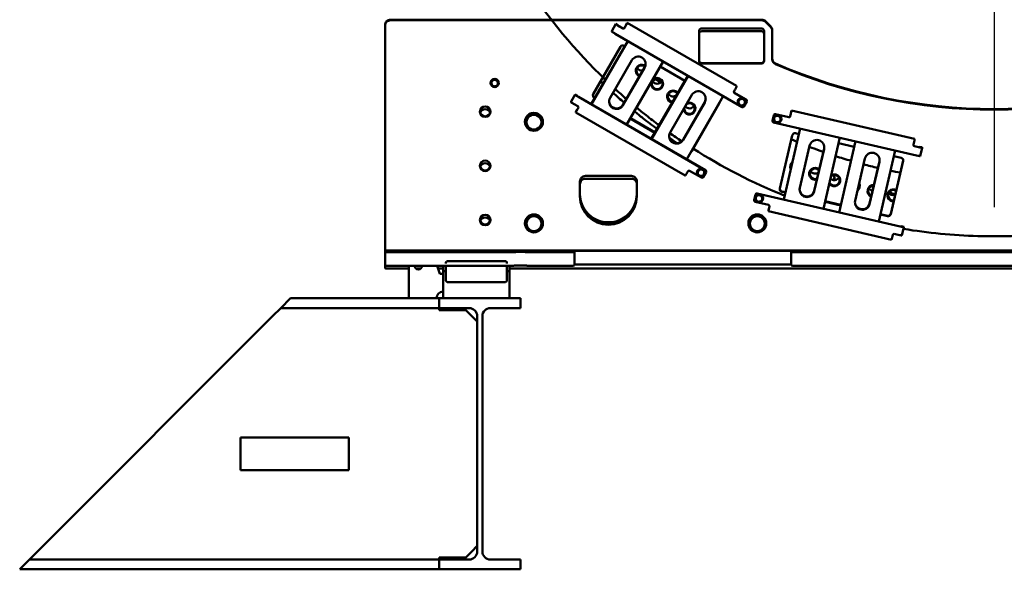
# Model space of a CAD drawing. Header units: millimetres. Extents: x 0 to 63075, y 0 to 44550.
# Tile 26 of 31: x 49954 to 53591, y 32454 to 34482. Entities that reach past the tile are written whole.
import ezdxf

# ---------------------------------------------------------------- set-up
doc = ezdxf.new("R2010")
doc.units = ezdxf.units.MM
doc.header["$LTSCALE"] = 75
doc.layers.add('Center Mark (ISO)', color=7, linetype='Continuous', lineweight=25)
doc.layers.add('Visible (ISO)', color=7, linetype='Continuous', lineweight=50)

msp = doc.modelspace()

# ---------------------------------------------------------------- linework, layer by layer
at = {"layer": 'Center Mark (ISO)', "linetype": 'Continuous'}
msp.add_line((53553.2472, 38053.6702), (53553.2472, 33789.8922), dxfattribs=at)
at = {"layer": 'Visible (ISO)'}
for p, q in [((52694.9629, 34482.084), (51323.2472, 34482.084)), ((52694.9629, 34479.859), (51323.2472, 34479.859)), ((51303.2472, 34462.1038), (51303.2472, 34459.8788)), ((51303.2472, 34459.8788), (51303.2472, 33630.701)), ((52140.6976, 34440.2906), (52156.1976, 34467.1108)), ((52164.8579, 34462.1157), (52156.1976, 34467.1108)), ((52156.1976, 34467.1108), (52156.1976, 34464.9747)), ((52164.8579, 34462.1157), (52164.8579, 34459.9797)), ((52168.322, 34457.8037), (52181.3124, 34450.3111)), ((52181.3124, 34449.8661), (52168.322, 34457.3587)), ((52188.1425, 34452.1394), (52190.6425, 34456.4652)), ((52190.6425, 34456.0202), (52188.1425, 34451.6944)), ((52192.6425, 34462.2399), (52197.6425, 34470.8916)), ((52192.6425, 34460.1039), (52192.6425, 34462.2399)), ((52197.6425, 34470.8916), (52197.6425, 34468.7556)), ((52197.6425, 34470.8916), (52602.0763, 34237.6229)), ((52473.2472, 34449.8887), (52693.2472, 34449.8887)), ((52727.3893, 34457.9658), (52709.1051, 34476.2319)), ((52709.1051, 34474.0069), (52727.3893, 34455.7407)), ((52733.2472, 34441.6126), (52733.2472, 34443.8376)), ((52140.6976, 34438.1545), (52140.6976, 34440.2906)), ((52152.822, 34430.5385), (52622.2077, 34159.8069)), ((52463.2472, 34330.0075), (52463.2472, 34439.8986)), ((52473.2472, 34439.8887), (52693.2472, 34439.8887)), ((52703.2472, 34439.8986), (52703.2472, 34330.0075)), ((52733.2472, 34441.6126), (52733.2472, 34336.5167)), ((52064.9421, 34170.2104), (52199.7492, 34403.4718)), ((52200.6172, 34402.9712), (52065.8101, 34169.7097)), ((52072.4941, 34207.3895), (52173.4941, 34382.1533)), ((52187.1543, 34385.81), (52188.9451, 34384.7771)), ((52134.5813, 34193.8011), (52214.5813, 34332.2279)), ((52182.2127, 34168.3309), (52262.2127, 34306.7577)), ((52262.2127, 34304.7551), (52182.2127, 34166.3283)), ((52195.7139, 34094.784), (52330.521, 34328.0455)), ((52319.7169, 34309.3508), (52410.6796, 34256.8855)), ((52473.2472, 34322.2425), (52693.2472, 34322.2425)), ((52693.2472, 34320.0175), (52473.2472, 34320.0175)), ((51695.2348, 34253.3222), (51705.8652, 34262.2013)), ((51705.8652, 34262.2013), (51705.8652, 34261.8396)), ((51705.8652, 34262.2013), (51718.8776, 34257.4438)), ((52286.6766, 34042.3187), (52421.4837, 34275.5802)), ((52422.3517, 34275.0796), (52287.5446, 34041.8181)), ((51693.2472, 34248.6337), (51693.2472, 34248.7338)), ((51695.2348, 34253.3222), (51695.2348, 34252.9605)), ((51718.8776, 34257.4438), (51721.2595, 34243.8072)), ((51718.8776, 34257.4438), (51718.8776, 34257.0821)), ((51721.2595, 34243.8072), (51721.2595, 34243.4455)), ((51723.2472, 34248.6337), (51723.2472, 34248.7338)), ((52602.0763, 34235.4869), (52602.0763, 34237.6229)), ((51990.1976, 34179.8751), (52005.6976, 34206.6953)), ((52014.3579, 34201.7003), (52005.6976, 34206.6953)), ((52005.6976, 34206.6953), (52005.6976, 34204.5593)), ((52014.3579, 34201.7003), (52014.3579, 34199.5643)), ((52487.2077, 33926.6567), (52017.822, 34197.3882)), ((52017.822, 34196.9432), (52487.2077, 33926.2117)), ((52076.1543, 34195.7453), (52078.8131, 34194.2118)), ((52077.9451, 34192.7099), (52076.1543, 34193.7428)), ((52356.3158, 34065.9095), (52436.3158, 34204.3363)), ((52417.4484, 33966.8924), (52552.2555, 34200.1539)), ((52592.5763, 34218.4257), (52595.0763, 34222.7515)), ((52594.4065, 34212.0474), (52637.7077, 34187.0721)), ((52637.7077, 34186.6271), (52594.4065, 34211.6023)), ((52607.0441, 34177.2949), (52613.0893, 34189.7507)), ((52613.0893, 34189.7507), (52626.9097, 34190.7485)), ((52613.0893, 34189.7507), (52613.0893, 34189.389)), ((52626.9097, 34190.7485), (52626.9097, 34190.3868)), ((52626.9097, 34190.7485), (52634.6848, 34179.2905)), ((51990.1976, 34177.7391), (51990.1976, 34179.8751)), ((52002.322, 34170.123), (52015.3124, 34162.6305)), ((52014.6425, 34151.9263), (52017.1425, 34156.2521)), ((52017.1425, 34155.8071), (52014.6425, 34151.4813)), ((52403.9472, 34040.4392), (52483.9472, 34178.866)), ((52483.9472, 34176.8635), (52403.9472, 34038.4367)), ((52537.2248, 34172.3614), (52436.2248, 33997.5976)), ((52605.8645, 34178.3617), (52605.8645, 34178.4618)), ((52607.0441, 34177.2949), (52607.0441, 34176.9332)), ((52629.0379, 34161.6352), (52639.5379, 34179.8038)), ((52634.6848, 34179.2905), (52634.6848, 34178.9288)), ((52635.8645, 34178.3617), (52635.8645, 34178.4618)), ((52640.2077, 34182.3013), (52640.2077, 34182.7463)), ((51821.4929, 34104.9723), (51837.3701, 34132.4451)), ((51837.3701, 34132.4451), (51837.3701, 34131.5887)), ((51837.3701, 34132.4451), (51869.1243, 34132.4451)), ((51869.1243, 34132.4451), (51885.0015, 34104.9723)), ((51869.1243, 34132.4451), (51869.1243, 34131.5887)), ((52007.6425, 34142.128), (52012.6425, 34150.7796)), ((52007.6425, 34139.9919), (52007.6425, 34142.128)), ((52412.0816, 33906.7082), (52007.6477, 34139.9769)), ((52012.6425, 34150.7796), (52012.6425, 34148.6436)), ((52012.6425, 34150.7796), (52013.635, 34150.2072)), ((52299.6796, 34064.8183), (52208.7169, 34117.2836)), ((52209.5849, 34118.7855), (52300.5476, 34066.3202)), ((52739.5762, 34130.2215), (52734.8523, 34109.78)), ((52739.5762, 34129.7765), (52734.8523, 34109.335)), ((52737.317, 34115.9723), (52737.317, 34116.0724)), ((52739.2844, 34120.6051), (52749.8766, 34129.5296)), ((52739.2844, 34120.6051), (52739.2844, 34120.2434)), ((52745.5728, 34133.9649), (52794.2913, 34122.7284)), ((52794.2913, 34122.2834), (52745.5728, 34133.5199)), ((52749.8766, 34129.5296), (52749.8766, 34129.1679)), ((52749.8766, 34129.5296), (52762.9092, 34124.8278)), ((52762.9092, 34124.8278), (52762.9092, 34124.4661)), ((52762.9092, 34124.8278), (52765.3496, 34111.2015)), ((52767.317, 34115.9723), (52767.317, 34116.0724)), ((52800.2879, 34126.4718), (52801.4127, 34131.3389)), ((52801.4127, 34130.8938), (52800.2879, 34126.0268)), ((52802.3125, 34137.5465), (52804.562, 34147.2806)), ((52802.3125, 34135.4105), (52802.3125, 34137.5465)), ((52804.562, 34147.2806), (52804.562, 34145.1445)), ((52804.562, 34147.2806), (53259.5928, 34042.3325)), ((51820.2472, 34105.0636), (51820.2472, 34105.2304)), ((51821.4929, 34104.9723), (51821.4929, 34104.116)), ((51885.0015, 34104.9723), (51885.0015, 34104.116)), ((51886.2472, 34105.0636), (51886.2472, 34105.2304)), ((52734.7241, 34108.2113), (52734.7241, 34108.6563)), ((53266.7079, 33981.5416), (52738.5994, 34103.3443)), ((52765.3496, 34111.2015), (52765.3496, 34110.8398)), ((52776.1028, 33818.3119), (52836.7419, 34080.7087)), ((52837.1813, 34080.6074), (52776.5422, 33818.2106)), ((52761.999, 33858.7386), (52807.4391, 34055.3664)), ((52819.4323, 34062.8532), (52831.9485, 34059.9665)), ((52922.6977, 33784.5014), (52983.3368, 34046.8982)), ((53259.5928, 34040.1965), (53259.5928, 34042.3325)), ((52835.2654, 33861.369), (52871.2576, 34017.1138)), ((52888.8557, 33851.0115), (52924.8479, 34006.7563)), ((52978.5433, 34026.1559), (53036.28, 34012.8395)), ((52980.4343, 33771.185), (53041.0735, 34033.5818)), ((53041.5128, 34033.4805), (52980.8737, 33771.0837)), ((53255.3188, 34021.0788), (53256.4435, 34025.9458)), ((53259.0659, 34015.5331), (53273.6814, 34012.1622)), ((53273.6814, 34011.7172), (53259.0659, 34015.0881)), ((53277.5789, 34013.5773), (53277.0913, 34011.4675)), ((53277.5789, 34013.5773), (53277.5789, 34011.4413)), ((53277.5789, 34013.5773), (53287.3226, 34011.33)), ((53280.3484, 33979.0123), (53287.3219, 34009.1879)), ((53287.3226, 34009.194), (53287.3226, 34011.33)), ((52924.8479, 34004.7537), (52888.8557, 33849.009)), ((53039.5969, 33814.2421), (53075.5891, 33969.9869)), ((53127.0292, 33737.3745), (53187.6683, 33999.7713)), ((53182.8749, 33979.029), (53209.1803, 33972.9619)), ((53093.1873, 33803.8846), (53129.1794, 33959.6293)), ((53129.1794, 33957.6268), (53093.1873, 33801.882)), ((53171.2344, 33766.3553), (53216.6745, 33962.9831)), ((53216.6745, 33960.9806), (53171.2344, 33764.3528)), ((52043.2472, 33905.4286), (52213.2472, 33905.4286)), ((52419.0763, 33918.2126), (52421.5763, 33922.5384)), ((52428.4065, 33924.3667), (52471.7077, 33899.3915)), ((52455.3645, 33917.9463), (52455.3645, 33918.0464)), ((52456.5441, 33916.8795), (52462.5893, 33929.3353)), ((52456.5441, 33916.8795), (52456.5441, 33916.5178)), ((52462.5893, 33929.3353), (52476.4097, 33930.3331)), ((52462.5893, 33929.3353), (52462.5893, 33928.9736)), ((52476.4097, 33930.3331), (52476.4097, 33929.9714)), ((52476.4097, 33930.3331), (52484.1848, 33918.8751)), ((52478.5379, 33901.2198), (52489.0379, 33919.3883)), ((52484.1848, 33918.8751), (52484.1848, 33918.5134)), ((52485.3645, 33917.9463), (52485.3645, 33918.0464)), ((52489.7077, 33921.8859), (52489.7077, 33922.3309)), ((52023.2472, 33830.5029), (52023.2472, 33885.4484)), ((52043.2472, 33895.4286), (52213.2472, 33895.4286)), ((52233.2472, 33885.4484), (52233.2472, 33830.5029)), ((52671.866, 33837.2266), (52667.142, 33816.7851)), ((52671.866, 33836.7816), (52667.142, 33816.3401)), ((52671.5741, 33827.6103), (52682.1663, 33836.5348)), ((52671.5741, 33827.6103), (52671.5741, 33827.2485)), ((52677.8626, 33840.97), (53205.9711, 33719.1673)), ((53205.9711, 33718.7223), (52677.8626, 33840.525)), ((52682.1663, 33836.5348), (52682.1663, 33836.1731)), ((52682.1663, 33836.5348), (52695.1989, 33831.833)), ((52695.1989, 33831.833), (52695.1989, 33831.4713)), ((52695.1989, 33831.833), (52697.6393, 33818.2067)), ((52769.4931, 33848.7598), (52782.4487, 33845.7718)), ((52782.0093, 33843.8706), (52769.4931, 33846.7573)), ((52667.0138, 33815.2165), (52667.0138, 33815.6615)), ((52669.6067, 33822.9775), (52669.6067, 33823.0776)), ((52670.8891, 33810.3495), (52719.6076, 33799.113)), ((52697.6393, 33818.2067), (52697.6393, 33817.845)), ((52699.6067, 33822.9775), (52699.6067, 33823.0776)), ((52722.2299, 33788.7004), (52723.3547, 33793.5674)), ((52723.3547, 33793.1224), (52722.2299, 33788.2554)), ((52986.3408, 33796.7437), (52928.6042, 33810.06)), ((52929.0436, 33811.9612), (52986.7802, 33798.6449)), ((51821.4929, 33730.3438), (51837.3701, 33757.8166)), ((51837.3701, 33757.8166), (51837.3701, 33756.9602)), ((51837.3701, 33757.8166), (51869.1243, 33757.8166)), ((51869.1243, 33757.8166), (51885.0015, 33730.3438)), ((51869.1243, 33757.8166), (51869.1243, 33756.9602)), ((52646.4929, 33730.3438), (52662.3701, 33757.8166)), ((52662.3701, 33757.8166), (52662.3701, 33756.9602)), ((52662.3701, 33757.8166), (52694.1243, 33757.8166)), ((52694.1243, 33757.8166), (52710.0015, 33730.3438)), ((52694.1243, 33757.8166), (52694.1243, 33756.9602)), ((52719.0806, 33777.3867), (52721.3301, 33787.1208)), ((52719.0806, 33775.2507), (52719.0806, 33777.3867)), ((53174.1144, 33670.2884), (52719.0836, 33775.2365)), ((52721.3301, 33787.1208), (52721.3301, 33784.9847)), ((52721.3301, 33787.1208), (52721.8338, 33787.0046)), ((53159.2412, 33756.866), (53132.9357, 33762.9331)), ((53133.3751, 33764.8343), (53159.2412, 33758.8686)), ((51820.2472, 33730.4351), (51820.2472, 33730.6019)), ((51821.4929, 33730.3438), (51821.4929, 33729.4875)), ((51885.0015, 33730.3438), (51885.0015, 33729.4875)), ((51886.2472, 33730.4351), (51886.2472, 33730.6019)), ((52645.2472, 33730.4351), (52645.2472, 33730.6019)), ((52646.4929, 33730.3438), (52646.4929, 33729.4875)), ((52710.0015, 33730.3438), (52710.0015, 33729.4875)), ((52711.2472, 33730.4351), (52711.2472, 33730.6019)), ((53209.8686, 33720.5824), (53209.3811, 33718.4727)), ((53209.8686, 33720.5824), (53209.8686, 33718.4464)), ((53209.8686, 33720.5824), (53219.6123, 33718.3352)), ((53212.6382, 33686.0175), (53219.6116, 33716.193)), ((53219.6123, 33716.1991), (53219.6123, 33718.3352)), ((53177.2608, 33683.3073), (53178.3855, 33688.1743)), ((53184.3821, 33691.9177), (53198.9977, 33688.5468)), ((51303.2472, 33630.701), (55803.2472, 33630.701)), ((51303.2472, 33630.701), (51303.2472, 33624.9159)), ((51303.2472, 33574.9655), (51303.2472, 33624.9159)), ((51323.2472, 33624.0259), (51762.9359, 33624.0259)), ((51843.5585, 33624.0259), (51983.2472, 33624.0259)), ((52003.2472, 33624.9159), (52003.2472, 33628.031)), ((52003.2472, 33574.9655), (52003.2472, 33624.9159)), ((52023.2472, 33628.921), (52783.2472, 33628.921)), ((52803.2472, 33628.031), (52803.2472, 33624.9159)), ((52803.2472, 33574.9655), (52803.2472, 33624.9159)), ((52823.2472, 33624.0259), (54283.2472, 33624.0259)), ((51303.2472, 33564.9655), (51303.2472, 33574.9655)), ((51323.2472, 33574.0754), (51762.9359, 33574.0754)), ((51391.2472, 33574.0754), (51391.2472, 33454.0754)), ((51506.2472, 33544.0754), (51495.3281, 33574.0754)), ((51518.2472, 33574.0754), (51518.2472, 33554.0754)), ((51528.2472, 33586.2165), (51528.2472, 33587.362)), ((51528.2472, 33582.3968), (51528.2472, 33586.2165)), ((51528.2472, 33558.537), (51528.2472, 33574.0754)), ((51748.2472, 33590.5466), (51533.2472, 33590.5466)), ((51753.2472, 33587.362), (51753.2472, 33586.2165)), ((51753.2472, 33582.3968), (51753.2472, 33586.2165)), ((51753.2472, 33558.537), (51753.2472, 33574.0754)), ((51763.2472, 33574.0754), (51762.9359, 33574.0754)), ((51763.2472, 33574.0754), (51763.2472, 33554.0754)), ((51843.5585, 33574.0754), (51983.2472, 33574.0754)), ((52023.2472, 33578.9705), (52783.2472, 33578.9705)), ((52823.2472, 33574.0754), (54283.2472, 33574.0754)), ((51323.2472, 33564.0754), (51391.2472, 33564.0754)), ((51417.178, 33564.0754), (51435.3164, 33564.0754)), ((51498.9678, 33564.0754), (51518.2472, 33564.0754)), ((51518.2472, 33544.0754), (51506.2472, 33544.0754)), ((51528.2472, 33554.0754), (51518.2472, 33554.0754)), ((51518.2472, 33454.0754), (51518.2472, 33554.0754)), ((51528.2472, 33554.0754), (51518.2472, 33554.0754)), ((51528.2472, 33551.037), (51528.2472, 33558.537)), ((51528.2472, 33519.0754), (51528.2472, 33551.037)), ((51753.2472, 33551.037), (51753.2472, 33558.537)), ((51763.2472, 33554.0754), (51753.2472, 33554.0754)), ((51763.2472, 33554.0754), (51753.2472, 33554.0754)), ((51753.2472, 33519.0754), (51753.2472, 33551.037)), ((51763.2472, 33564.0754), (55343.2472, 33564.0754)), ((51763.2472, 33454.0754), (51763.2472, 33554.0754)), ((51748.2472, 33514.0754), (51533.2472, 33514.0754)), ((50917.7472, 33418.0754), (50953.7472, 33454.0754)), ((50953.7472, 33454.0754), (51503.2472, 33454.0754)), ((51803.2472, 33454.0754), (51503.2472, 33454.0754)), ((51503.2472, 33454.0754), (51503.2472, 33418.0754)), ((51803.2472, 33418.0754), (51803.2472, 33454.0754)), ((50019.7472, 32520.0754), (50887.7472, 33388.0754)), ((50887.7472, 33388.0754), (50917.7472, 33418.0754)), ((50917.7472, 33418.0754), (51503.2472, 33418.0754)), ((51503.2472, 33418.0754), (51613.7472, 33418.0754)), ((51503.2472, 33418.0754), (51503.2472, 33410.4361)), ((51503.2472, 33410.4361), (51601.3865, 33410.4361)), ((51593.7472, 33418.0754), (51601.3865, 33410.4361)), ((51601.3865, 33410.4361), (51623.7472, 33388.0754)), ((51623.7472, 33388.0754), (51643.7472, 33368.0754)), ((51643.7472, 33388.0754), (51643.7472, 32520.0754)), ((51662.7472, 32520.0754), (51662.7472, 33388.0754)), ((51692.7472, 33418.0754), (51803.2472, 33418.0754)), ((51169.7472, 32940.0754), (50769.7472, 32940.0754)), ((50769.7472, 32940.0754), (50769.7472, 32820.0754)), ((51169.7472, 32820.0754), (51169.7472, 32940.0754)), ((50769.7472, 32820.0754), (51169.7472, 32820.0754)), ((49989.7472, 32490.0754), (50019.7472, 32520.0754)), ((51601.3865, 32497.7148), (51623.7472, 32520.0754)), ((51623.7472, 32520.0754), (51643.7472, 32540.0754)), ((49953.7472, 32454.0754), (49989.7472, 32490.0754)), ((49989.7472, 32490.0754), (51503.2472, 32490.0754)), ((51601.3865, 32497.7148), (51503.2472, 32497.7148)), ((51503.2472, 32497.7148), (51503.2472, 32490.0754)), ((51613.7472, 32490.0754), (51503.2472, 32490.0754)), ((51503.2472, 32490.0754), (51503.2472, 32454.0754)), ((51593.7472, 32490.0754), (51601.3865, 32497.7148)), ((51803.2472, 32490.0754), (51692.7472, 32490.0754)), ((51803.2472, 32454.0754), (51803.2472, 32490.0754)), ((49953.7472, 32454.0754), (51503.2472, 32454.0754)), ((51503.2472, 32454.0754), (51803.2472, 32454.0754))]:
    msp.add_line(p, q, dxfattribs=at)
for centre, radius, start, end in [((51426.2472, 33574.0754), 13.5, 180, 0), ((51533.2472, 33519.0754), 5, 180, 270), ((51748.2472, 33519.0754), 5, 270, 0), ((51518.2472, 33454.0754), 25, 90, 180), ((51613.7472, 33388.0754), 30, 0, 90), ((51692.7472, 33388.0754), 30, 90, 180), ((51613.7472, 32520.0754), 30, 270, 0), ((51692.7472, 32520.0754), 30, 180, 270)]:
    msp.add_arc(centre, radius, start, end, dxfattribs=at)
for centre, major_axis, ratio, start_param, end_param in [((51323.2472, 34462.1038), (-20, 0), 0.999009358, 4.71238898, 6.283185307), ((51323.2472, 34459.8788), (-20, 0), 0.999009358, 4.71238898, 6.283185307), ((52694.9629, 34462.1038), (-20, 0), 0.999009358, 3.926990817, 4.71238898), ((52694.9629, 34459.8788), (20, 0), 0.999009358, 0.785398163, 1.570796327), ((52168.322, 34457.9817), (-12.1213, 7.0052), 0.038538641, 0.022268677, 1.593065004), ((52168.322, 34457.9817), (-3.4632, 2.0015), 0.038538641, 0.022268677, 1.593065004), ((52183.8124, 34454.6369), (-5, 0), 0.999009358, 1.047197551, 2.617993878), ((52183.8124, 34454.1919), (5, 0), 0.999009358, 4.188790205, 5.759586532), ((52190.6425, 34456.6432), (6.9948, 12.1274), 0.022250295, 4.673831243, 6.24462757), ((52190.6425, 34456.6432), (1.9985, 3.465), 0.022250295, 4.673831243, 6.24462757), ((52473.2472, 34439.8986), (-10, 0), 0.999009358, 4.71238898, 6.283185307), ((52693.2472, 34439.8986), (10, 0), 0.999009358, 0, 1.570796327), ((52713.2472, 34443.8376), (20, 0), 0.999009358, 0, 0.785398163), ((52713.2472, 34441.6126), (20, 0), 0.999009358, 0, 0.785398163), ((52152.822, 34431.1615), (-12.1213, 7.0052), 0.038538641, 0.022268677, 1.593065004), ((52473.2472, 34429.8986), (-10, 0), 0.999009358, 4.71238898, 6.283185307), ((52693.2472, 34429.8986), (10, 0), 0.999009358, 0, 1.570796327), ((52182.1543, 34377.1583), (-10, 0), 0.999009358, 4.188790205, 5.759586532), ((52238.397, 34318.4915), (27.5, 0), 0.999009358, 5.759586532, 8.901179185), ((52196.5465, 34344.8148), (22, 0), 0.999009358, 5.673388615, 5.769173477), ((52753.2472, 34338.7417), (-20, 0), 0.999009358, 0, 1.160367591), ((52753.2472, 34336.5167), (-20, 0), 0.999009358, 0, 1.160367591), ((52251.5375, 34293.9344), (-22, 0), 0.999009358, 4.084682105, 7.459241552), ((52251.5375, 34294.0457), (-19.5, 0), 0.999009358, 4.048644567, 7.478759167), ((52251.5375, 34313.8484), (19.5, 0), 0.999009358, 3.674763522, 4.904428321), ((52238.397, 34320.4941), (27.5, 0), 0.999009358, 5.759586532, 6.246731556), ((52473.2472, 34332.2326), (-10, 0), 0.999009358, 0, 1.570796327), ((52473.2472, 34330.0075), (-10, 0), 0.999009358, 0, 1.570796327), ((52693.2472, 34332.2326), (10, 0), 0.999009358, 4.71238898, 6.283185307), ((52693.2472, 34330.0075), (10, 0), 0.999009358, 4.71238898, 6.283185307), ((53553.2472, 36175.4048), (2025, 0), 0.999009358, 4.301960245, 5.122817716), ((53553.2472, 36173.1798), (-2025, 0), 0.999009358, 1.160367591, 1.981225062), ((51708.2472, 34248.7338), (15, 0), 0.999009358, 0, 3.141592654), ((51708.2472, 34248.1553), (-12, 0), 0.999009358, 4.361552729, 5.408750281), ((53553.2472, 36816.9054), (-2847.5, 0), 0.999009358, 1.114938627, 1.123856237), ((53553.2472, 36821.133), (-2847.5, 0), 0.999009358, 1.116936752, 1.12479212), ((51708.2472, 34248.1553), (-12, 0), 0.999009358, 5.408750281, 6.455947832), ((51708.2472, 34248.1553), (-12, 0), 0.999009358, 0.172762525, 1.219960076), ((51708.2472, 34248.1553), (12, 0), 0.999009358, 4.361552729, 5.408750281), ((51708.2472, 34248.1553), (12, 0), 0.999009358, 0.172762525, 1.219960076), ((51708.2472, 34248.1553), (12, 0), 0.999009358, 5.408750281, 6.455947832), ((52308.4389, 34265.1096), (19.5, 0), 0.999009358, 3.674763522, 5.750014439), ((52595.0763, 34223.3746), (6.9948, 12.1274), 0.022250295, 4.673831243, 6.24462757), ((52017.822, 34197.5662), (-12.1213, 7.0052), 0.038538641, 0.022268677, 1.593065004), ((52017.822, 34197.5662), (-3.4632, 2.0015), 0.038538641, 0.022268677, 1.593065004), ((52081.1543, 34202.3945), (-10, 0), 0.999009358, 5.759586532, 7.330382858), ((52081.1543, 34204.397), (-10, 0), 0.999009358, 0.100394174, 1.047197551), ((52158.397, 34180.0647), (-27.5, 0), 0.999009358, 5.759586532, 8.901179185), ((52367.1672, 34198.6698), (-22, 0), 0.999009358, 3.78982952, 7.729343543), ((52367.1672, 34198.781), (-19.5, 0), 0.999009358, 3.731945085, 7.787227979), ((52367.1672, 34218.5838), (19.5, 0), 0.999009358, 3.674763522, 5.440064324), ((52460.1315, 34190.5999), (27.5, 0), 0.999009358, 5.759586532, 8.901179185), ((52460.1315, 34192.6024), (27.5, 0), 0.999009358, 5.759586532, 6.246731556), ((52596.9065, 34215.9282), (-5, 0), 0.999009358, 5.759586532, 7.330382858), ((52596.9065, 34216.3732), (-5, 0), 0.999009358, 0.044559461, 1.047197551), ((52620.8645, 34178.4618), (15, 0), 0.999009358, 0, 3.141592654), ((52620.8645, 34177.8833), (-12, 0), 0.999009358, 4.78453321, 5.831730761), ((52620.8645, 34177.8833), (-12, 0), 0.999009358, 3.737335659, 4.78453321), ((51673.2472, 34132.6933), (-19.5, 0), 0.999009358, 3.460756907, 5.964021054), ((52002.322, 34170.7461), (-12.1213, 7.0052), 0.038538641, 0.022268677, 1.593065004), ((52014.6425, 34152.1043), (-6.9948, -12.1274), 0.022250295, 6.24462757, 7.815423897), ((52014.6425, 34152.1043), (-1.9985, -3.465), 0.022250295, 6.24462757, 7.815423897), ((52012.8124, 34158.3046), (5, 0), 0.999009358, 5.759586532, 7.330382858), ((52012.8124, 34158.7496), (5, 0), 0.999009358, 5.759586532, 6.238625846), ((52158.397, 34182.0673), (-27.5, 0), 0.999009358, 0.036453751, 2.617993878), ((52427.6362, 34154.4253), (-22, 0), 0.999009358, 0.130173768, 5.105813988), ((52427.6362, 34154.5366), (19.5, 0), 0.999009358, 3.085470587, 8.433702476), ((52427.6362, 34174.3393), (19.5, 0), 0.999009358, 3.794187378, 5.750014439), ((52528.5645, 34177.3564), (10, 0), 0.999009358, 5.759586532, 6.185410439), ((52620.8645, 34177.8833), (-12, 0), 0.999009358, 5.831730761, 6.878928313), ((52620.8645, 34177.8833), (12, 0), 0.999009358, 3.737335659, 4.78453321), ((52620.8645, 34177.8833), (12, 0), 0.999009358, 4.78453321, 5.831730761), ((52624.7077, 34164.1328), (-5, 0), 0.999009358, 1.047197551, 2.617993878), ((52620.8645, 34177.8833), (12, 0), 0.999009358, 5.831730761, 6.878928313), ((52635.2077, 34182.7463), (5, 0), 0.999009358, 0, 1.047197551), ((52635.2077, 34182.3013), (5, 0), 0.999009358, 5.759586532, 7.330382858), ((51673.2472, 34144.9183), (-19.5, 0), 0.999009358, 0.057139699, 3.084452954), ((51853.2472, 34105.2304), (33, 0), 0.999009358, 0, 3.141592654), ((51853.2472, 34105.0079), (-31.75, 0), 0.999009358, 3.140703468, 6.284074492), ((51853.2472, 34104.0067), (-27.5, 0), 0.999009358, 5.759586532, 6.806784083), ((51853.2472, 34104.0067), (-27.5, 0), 0.999009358, 4.71238898, 5.759586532), ((51853.2472, 34104.0067), (-27.5, 0), 0.999009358, 3.665191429, 4.71238898), ((51853.2472, 34104.0067), (27.5, 0), 0.999009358, 5.759586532, 6.806784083), ((52752.317, 34116.0724), (15, 0), 0.999009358, 0, 3.141592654), ((52744.4481, 34129.0978), (-5, 0), 0.999009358, 4.485496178, 6.056292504), ((52744.4481, 34128.6528), (-5, 0), 0.999009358, 4.485496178, 6.056292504), ((52752.317, 34115.4939), (-12, 0), 0.999009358, 5.413033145, 6.460230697), ((52752.317, 34115.4939), (-12, 0), 0.999009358, 4.365835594, 5.413033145), ((52752.317, 34115.4939), (12, 0), 0.999009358, 0.177045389, 1.224242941), ((52752.317, 34115.4939), (12, 0), 0.999009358, 5.413033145, 6.460230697), ((52795.4161, 34127.5955), (5, 0), 0.999009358, 4.485496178, 6.056292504), ((52795.4161, 34127.1505), (5, 0), 0.999009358, 4.485496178, 6.056292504), ((52801.4127, 34131.5169), (3.1464, 13.6419), 0.010010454, 4.669013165, 6.239809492), ((52801.4127, 34131.5169), (0.899, 3.8977), 0.010010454, 4.669013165, 6.239809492), ((51853.2472, 34105.0079), (-31.75, 0), 0.999009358, 0.029105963, 1.017443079), ((51853.2472, 34104.0067), (27.5, 0), 0.999009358, 3.665191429, 4.71238898), ((51853.2472, 34104.0067), (27.5, 0), 0.999009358, 4.71238898, 5.759586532), ((51853.2472, 34105.0079), (31.75, 0), 0.999009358, 5.265742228, 6.254079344), ((52739.7241, 34108.2113), (-5, 0), 0.999009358, 6.056292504, 7.627088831), ((52739.7241, 34108.6563), (-5, 0), 0.999009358, 6.056292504, 6.283185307), ((52752.317, 34115.4939), (-12, 0), 0.999009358, 0.177045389, 1.224242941), ((52752.317, 34115.4939), (12, 0), 0.999009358, 4.365835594, 5.413033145), ((51853.2472, 34105.0079), (-31.75, 0), 0.999009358, 1.10826706, 2.033325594), ((52380.1315, 34052.1731), (-27.5, 0), 0.999009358, 5.759586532, 8.901179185), ((52380.1315, 34054.1756), (-27.5, 0), 0.999009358, 0.036453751, 2.617993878), ((52817.1828, 34053.1191), (-10, 0), 0.999009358, 4.485496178, 6.056292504), ((52898.0527, 34010.9338), (-27.5, 0), 0.999009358, 2.914699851, 6.056292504), ((52898.0527, 34012.9363), (27.5, 0), 0.999009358, 6.056292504, 6.246731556), ((53260.1906, 34019.9551), (-5, 0), 0.999009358, 6.056292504, 7.627088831), ((53260.1906, 34020.4001), (-5, 0), 0.999009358, 0.044559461, 1.343903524), ((53256.4435, 34026.5688), (3.1464, 13.6419), 0.010010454, 4.669013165, 6.239809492), ((53273.6814, 34012.3402), (3.8973, -0.9007), 0.043360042, 4.722409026, 6.293205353), ((53273.6814, 34012.3402), (13.6405, -3.1523), 0.043360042, 4.722409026, 6.293205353), ((52427.5645, 34002.5926), (10, 0), 0.999009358, 5.333762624, 5.759586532), ((53102.3843, 33963.8068), (-27.5, 0), 0.999009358, 2.914699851, 6.056292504), ((53206.9308, 33963.2278), (10, 0), 0.999009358, 6.056292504, 7.627088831), ((53266.7079, 33982.1646), (13.6405, -3.1523), 0.043360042, 4.722409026, 6.283185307), ((51673.2472, 33945.1165), (-19.5, 0), 0.999009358, 0.057139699, 3.084452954), ((51673.2472, 33932.8914), (-19.5, 0), 0.999009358, 3.460756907, 5.964021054), ((52470.3645, 33918.0464), (15, 0), 0.999009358, 0, 3.141592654), ((52821.8741, 33940.258), (-22, 0), 0.999009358, 5.37864465, 6.733940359), ((52821.8741, 33940.3692), (-19.5, 0), 0.999009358, 5.55641872, 6.556166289), ((52821.8741, 33960.172), (19.5, 0), 0.999009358, 3.674763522, 3.779262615), ((52891.9172, 33913.6024), (-22, 0), 0.999009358, 3.95606704, 8.156517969), ((52891.9172, 33913.7137), (-19.5, 0), 0.999009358, 3.877682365, 8.234902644), ((53102.3843, 33965.8094), (27.5, 0), 0.999009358, 6.056292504, 6.246731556), ((53206.9308, 33965.2304), (10, 0), 0.999009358, 6.056292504, 6.182791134), ((52043.2472, 33885.4484), (-20, 0), 0.999009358, 4.71238898, 6.283185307), ((52213.2472, 33885.4484), (20, 0), 0.999009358, 0, 1.570796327), ((52419.0763, 33918.8356), (-6.9948, -12.1274), 0.022250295, 0.000000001, 1.53223859), ((52425.9065, 33920.0409), (-5, 0), 0.999009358, 4.188790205, 5.759586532), ((52470.3645, 33917.4679), (-12, 0), 0.999009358, 5.831730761, 6.878928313), ((52470.3645, 33917.4679), (-12, 0), 0.999009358, 4.78453321, 5.831730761), ((52470.3645, 33917.4679), (12, 0), 0.999009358, 3.737335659, 4.78453321), ((52470.3645, 33917.4679), (-12, 0), 0.999009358, 3.737335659, 4.78453321), ((52470.3645, 33917.4679), (12, 0), 0.999009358, 4.78453321, 5.831730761), ((52474.2077, 33903.7173), (-5, 0), 0.999009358, 1.047197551, 2.617993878), ((52470.3645, 33917.4679), (12, 0), 0.999009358, 5.831730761, 6.878928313), ((52484.7077, 33922.3309), (5, 0), 0.999009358, 0, 1.047197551), ((52484.7077, 33921.8859), (5, 0), 0.999009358, 5.759586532, 7.330382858), ((52891.9172, 33933.5164), (19.5, 0), 0.999009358, 3.674763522, 5.412365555), ((52962.9308, 33889.6466), (22, 0), 0.999009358, 3.702046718, 8.410538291), ((52962.9308, 33889.7579), (19.5, 0), 0.999009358, 3.566619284, 8.545965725), ((52962.9308, 33909.5607), (19.5, 0), 0.999009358, 3.883546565, 5.750014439), ((52940.782, 33903.0462), (22.5, 0), 0.999009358, 5.685888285, 6.189007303), ((52940.782, 33898.8186), (22.5, 0), 0.999009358, 5.886307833, 6.759245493), ((52043.2472, 33875.4484), (-20, 0), 0.999009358, 4.71238898, 6.283185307), ((52213.2472, 33875.4484), (20, 0), 0.999009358, 0, 1.570796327), ((52862.0606, 33855.189), (27.5, 0), 0.999009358, 2.914699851, 6.056292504), ((53034.8109, 33868.4258), (22, 0), 0.999009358, 5.358949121, 6.753635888), ((53034.8109, 33868.537), (19.5, 0), 0.999009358, 5.532865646, 6.579719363), ((53107.4518, 33849.9709), (-22, 0), 0.999009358, 4.646255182, 7.466329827), ((53107.4518, 33850.0822), (-19.5, 0), 0.999009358, 4.665775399, 7.446809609), ((52128.2472, 33839.403), (-105, 0), 0.999009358, 0, 3.141592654), ((52128.2472, 33837.178), (105, 0), 0.999009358, 3.141592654, 6.283185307), ((52128.2472, 33837.178), (-105, 0), 0.999009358, 0, 3.141592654), ((52128.2472, 33834.9529), (105, 0), 0.999009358, 3.141592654, 6.283185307), ((52128.2472, 33834.9529), (-105, 0), 0.999009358, 0, 3.141592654), ((52128.2472, 33832.7279), (-105, 0), 0.999009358, 0, 3.141592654), ((52128.2472, 33832.7279), (105, 0), 0.999009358, 3.141592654, 6.283185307), ((52128.2472, 33830.5029), (105, 0), 0.999009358, 3.141592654, 6.283185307), ((52684.6067, 33823.0776), (15, 0), 0.999009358, 0, 3.141592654), ((52676.7378, 33836.103), (-5, 0), 0.999009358, 4.485496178, 6.056292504), ((52676.7378, 33835.658), (-5, 0), 0.999009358, 4.485496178, 6.056292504), ((52684.6067, 33822.4991), (-12, 0), 0.999009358, 5.413033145, 6.460230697), ((52684.6067, 33822.4991), (-12, 0), 0.999009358, 4.365835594, 5.413033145), ((52684.6067, 33822.4991), (12, 0), 0.999009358, 0.177045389, 1.224242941), ((52684.6067, 33822.4991), (12, 0), 0.999009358, 5.413033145, 6.460230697), ((52771.7427, 33856.4914), (-10, 0), 0.999009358, 6.056292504, 7.627088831), ((52771.7427, 33858.4939), (-10, 0), 0.999009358, 0.100394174, 1.343903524), ((52862.0606, 33857.1915), (-27.5, 0), 0.999009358, 0.036453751, 2.914699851), ((53107.4518, 33869.885), (19.5, 0), 0.999009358, 3.674763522, 4.534882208), ((53180.747, 33834.3092), (-22, 0), 0.999009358, 4.207725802, 7.904859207), ((53180.747, 33834.4205), (-19.5, 0), 0.999009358, 4.169617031, 7.942967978), ((53180.747, 33854.2232), (19.5, 0), 0.999009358, 3.674763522, 5.055128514), ((53184.0865, 33858.2585), (-22.5, 0), 0.999009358, 0.570689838, 1.715578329), ((53184.0865, 33862.4861), (22.5, 0), 0.999009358, 3.838185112, 4.903005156), ((52672.0138, 33815.2165), (-5, 0), 0.999009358, 6.056292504, 7.627088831), ((52672.0138, 33815.6615), (-5, 0), 0.999009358, 6.056292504, 6.283185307), ((52684.6067, 33822.4991), (-12, 0), 0.999009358, 0.177045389, 1.224242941), ((52684.6067, 33822.4991), (12, 0), 0.999009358, 4.365835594, 5.413033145), ((52722.2299, 33788.8784), (-3.1464, -13.6419), 0.010010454, 6.239809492, 7.810605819), ((52718.4828, 33794.246), (5, 0), 0.999009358, 6.056292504, 7.627088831), ((52722.2299, 33788.8784), (-0.899, -3.8977), 0.010010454, 6.239809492, 7.810605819), ((52718.4828, 33794.691), (5, 0), 0.999009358, 6.056292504, 6.238625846), ((53066.3921, 33808.0621), (27.5, 0), 0.999009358, 2.914699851, 6.056292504), ((53066.3921, 33810.0646), (-27.5, 0), 0.999009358, 0.036453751, 2.914699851), ((51673.2472, 33733.0896), (-19.5, 0), 0.999009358, 3.460756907, 5.964021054), ((51853.2472, 33730.6019), (33, 0), 0.999009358, 0, 3.141592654), ((51853.2472, 33730.3794), (-31.75, 0), 0.999009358, 3.140703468, 6.284074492), ((51853.2472, 33729.3782), (-27.5, 0), 0.999009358, 4.71238898, 5.759586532), ((51853.2472, 33729.3782), (-27.5, 0), 0.999009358, 3.665191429, 4.71238898), ((52678.2472, 33730.6019), (33, 0), 0.999009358, 0, 3.141592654), ((52678.2472, 33730.3794), (-31.75, 0), 0.999009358, 3.140703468, 6.284074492), ((52678.2472, 33729.3782), (-27.5, 0), 0.999009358, 4.71238898, 5.759586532), ((52678.2472, 33729.3782), (-27.5, 0), 0.999009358, 3.665191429, 4.71238898), ((53161.4907, 33768.6026), (10, 0), 0.999009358, 4.485496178, 6.056292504), ((53161.4907, 33766.6001), (10, 0), 0.999009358, 4.485496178, 6.056292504), ((51673.2472, 33745.3146), (-19.5, 0), 0.999009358, 0.057139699, 3.084452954), ((51853.2472, 33730.3794), (-31.75, 0), 0.999009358, 0.029105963, 1.017443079), ((51853.2472, 33729.3782), (-27.5, 0), 0.999009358, 5.759586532, 6.806784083), ((51853.2472, 33729.3782), (27.5, 0), 0.999009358, 3.665191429, 4.71238898), ((51853.2472, 33729.3782), (27.5, 0), 0.999009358, 4.71238898, 5.759586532), ((51853.2472, 33730.3794), (31.75, 0), 0.999009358, 5.265742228, 6.254079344), ((51853.2472, 33729.3782), (27.5, 0), 0.999009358, 5.759586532, 6.806784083), ((52678.2472, 33730.3794), (-31.75, 0), 0.999009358, 0.029105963, 1.017443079), ((52678.2472, 33729.3782), (-27.5, 0), 0.999009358, 5.759586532, 6.806784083), ((52678.2472, 33729.3782), (27.5, 0), 0.999009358, 3.665191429, 4.71238898), ((52678.2472, 33729.3782), (27.5, 0), 0.999009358, 4.71238898, 5.759586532), ((52678.2472, 33730.3794), (31.75, 0), 0.999009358, 5.265742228, 6.254079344), ((52678.2472, 33729.3782), (27.5, 0), 0.999009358, 5.759586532, 6.806784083), ((53205.9711, 33719.3453), (3.8973, -0.9007), 0.043360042, 4.722409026, 6.293205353), ((53205.9711, 33719.3453), (13.6405, -3.1523), 0.043360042, 4.722409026, 6.293205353), ((51853.2472, 33730.3794), (-31.75, 0), 0.999009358, 1.10826706, 2.033325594), ((52678.2472, 33730.3794), (-31.75, 0), 0.999009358, 1.10826706, 2.033325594), ((53177.2608, 33683.9303), (-3.1464, -13.6419), 0.010010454, 0.000000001, 1.527420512), ((53183.2574, 33687.0507), (-5, 0), 0.999009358, 4.485496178, 6.056292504), ((53198.9977, 33689.1698), (13.6405, -3.1523), 0.043360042, 4.722409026, 6.283185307), ((51323.2472, 33624.9159), (-20, 0), 0.044500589, 0, 1.570796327), ((51762.9359, 33624.9159), (-20, 0), 0.044500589, 1.570796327, 2.681038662), ((51803.2472, 33624.0259), (25, 0), 0.044500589, 0.460553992, 2.681038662), ((51843.5585, 33624.9159), (-20, 0), 0.044500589, 0.460553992, 1.570796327), ((51983.2472, 33624.9159), (20, 0), 0.044500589, 4.71238898, 6.283185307), ((52023.2472, 33628.031), (-20, 0), 0.044500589, 4.712388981, 6.283185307), ((52783.2472, 33628.031), (20, 0), 0.044500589, 0, 1.570796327), ((52823.2472, 33624.9159), (-20, 0), 0.044500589, 0, 1.570796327), ((51323.2472, 33574.9655), (-20, 0), 0.044500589, 0, 1.570796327), ((51533.2472, 33586.2165), (-5, 0), 0.866025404, 4.71238898, 6.283185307), ((51748.2472, 33586.2165), (5, 0), 0.866025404, 0, 1.570796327), ((51762.9359, 33574.9655), (20, 0), 0.044500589, 4.71238898, 5.822631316), ((51803.2472, 33574.0754), (-25, 0), 0.044500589, 3.602146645, 5.822631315), ((51843.5585, 33574.9655), (20, 0), 0.044500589, 3.602146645, 4.71238898), ((51983.2472, 33574.9655), (20, 0), 0.044500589, 4.71238898, 6.283185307), ((52023.2472, 33578.0805), (-20, 0), 0.044500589, 4.712388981, 6.283185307), ((52783.2472, 33578.0805), (20, 0), 0.044500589, 0, 1.570796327), ((52823.2472, 33574.9655), (-20, 0), 0.044500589, 0, 1.570796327), ((51323.2472, 33564.9655), (-20, 0), 0.044500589, 0, 1.570796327)]:
    msp.add_ellipse(centre, major_axis=major_axis, ratio=ratio, start_param=start_param, end_param=end_param, dxfattribs=at)
for centre, major_axis, ratio in [((51708.2472, 34248.6337), (15, 0), 0.999009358), ((51708.2472, 34248.6003), (14.25, 0), 0.999009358), ((52308.4389, 34245.1955), (-22, 0), 0.999009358), ((52308.4389, 34245.3068), (19.5, 0), 0.999009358), ((52620.8645, 34178.3617), (-15, 0), 0.999009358), ((52620.8645, 34178.3283), (-14.25, 0), 0.999009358), ((51673.2472, 34142.6933), (-19.5, 0), 0.999009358), ((51853.2472, 34105.0636), (33, 0), 0.999009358), ((52752.317, 34115.9723), (-15, 0), 0.999009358), ((52752.317, 34115.9389), (-14.25, 0), 0.999009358), ((51673.2472, 33942.8914), (-19.5, 0), 0.999009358), ((52470.3645, 33917.9463), (-15, 0), 0.999009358), ((52470.3645, 33917.9129), (-14.25, 0), 0.999009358), ((52684.6067, 33822.9775), (-15, 0), 0.999009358), ((52684.6067, 33822.9441), (-14.25, 0), 0.999009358), ((51673.2472, 33743.0896), (-19.5, 0), 0.999009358), ((51853.2472, 33730.4351), (33, 0), 0.999009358), ((52678.2472, 33730.4351), (33, 0), 0.999009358), ((51403.2472, 33627.8085), (25, 0), 0.044500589)]:
    msp.add_ellipse(centre, major_axis=major_axis, ratio=ratio, dxfattribs=at)
for points, knots in [([(52117.1454, 34260.5396), (52005.7439, 34367.4982), (51906.3693, 34486.9496), (51791.3234, 34661.7657), (51762.9824, 34708.8014), (51709.7856, 34805.5958), (51684.9798, 34855.3819), (51639.4567, 34956.7861), (51618.7395, 35008.404), (51581.7658, 35112.4671), (51565.4558, 35164.8932), (51504.5181, 35392.2793), (51480.7472, 35572.8033), (51480.7472, 35753.3413)], [2.3363453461, 2.3363453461, 2.3363453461, 2.3363453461, 2.5600016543, 2.5600016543, 2.6394862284, 2.6394862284, 2.7200013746, 2.7200013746, 2.8005165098, 2.8005165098, 2.8800010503, 2.8800010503, 3.1415926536, 3.1415926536, 3.1415926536, 3.1415926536]), ([(52315.6989, 34092.5371), (52299.4692, 34104.6068), (52283.4165, 34116.9139), (52255.6745, 34138.835), (52243.9043, 34148.3467), (52232.2399, 34157.9862)], [2.21071368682, 2.21071368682, 2.21071368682, 2.21071368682, 2.24000130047, 2.24000130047, 2.26191412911, 2.26191412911, 2.26191412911, 2.26191412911]), ([(52307.8824, 34079.0119), (52290.0893, 34092.1767), (52272.5054, 34105.6236), (52244.7742, 34127.5364), (52234.4865, 34135.825), (52224.2784, 34144.2102)], [2.20826224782, 2.20826224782, 2.20826224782, 2.20826224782, 2.24000640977, 2.24000640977, 2.25895373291, 2.25895373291, 2.25895373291, 2.25895373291]), ([(52921.9681, 33994.2946), (52916.9462, 33996.0735), (52911.9319, 33997.8735), (52894.7038, 34004.1405), (52882.5284, 34008.7123), (52870.4015, 34013.4093)], [1.91153794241, 1.91153794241, 1.91153794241, 1.91153794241, 1.91999985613, 1.91999985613, 1.94065586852, 1.94065586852, 1.94065586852, 1.94065586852]), ([(53888.2856, 33710.1228), (53757.6808, 33688.7491), (53625.0233, 33679.9118), (53400.7756, 33686.4557), (53308.9966, 33695.2652), (53218.2088, 33710.1228)], [1.4084243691, 1.4084243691, 1.4084243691, 1.4084243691, 1.5999986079, 1.5999986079, 1.7331682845, 1.7331682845, 1.7331682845, 1.7331682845])]:
    msp.add_open_spline(points, degree=3, knots=knots, dxfattribs=at)
for points in [[(51700.55, 34257.3524), (51703.0168, 34259.4128), (51705.8652, 34261.8396)], [(51705.8652, 34261.8396), (51709.3519, 34260.5171), (51712.3714, 34259.4132)], [(51695.2348, 34252.9605), (51698.0832, 34255.2919), (51700.55, 34257.3524)], [(51696.4258, 34246.0945), (51695.8731, 34249.2589), (51695.2348, 34252.9605)], [(51697.6168, 34239.3239), (51696.9786, 34242.9301), (51696.4258, 34246.0945)], [(51704.123, 34236.8974), (51701.1035, 34238.0014), (51697.6168, 34239.3239)], [(51710.6292, 34234.5664), (51707.1425, 34235.7935), (51704.123, 34236.8974)], [(51715.9444, 34238.9582), (51713.4776, 34236.8978), (51710.6292, 34234.5664)], [(51712.3714, 34259.4132), (51715.3909, 34258.3092), (51718.8776, 34257.0821)], [(51721.2595, 34243.4455), (51718.4111, 34241.0187), (51715.9444, 34238.9582)], [(51718.8776, 34257.0821), (51719.5158, 34253.3805), (51720.0686, 34250.2161)], [(51720.0686, 34250.2161), (51720.6213, 34247.0517), (51721.2595, 34243.4455)], [(52610.0667, 34183.1134), (52611.4695, 34186.0038), (52613.0893, 34189.389)], [(52613.0893, 34189.389), (52616.7925, 34189.6087), (52619.9995, 34189.8402)], [(52619.9995, 34189.8402), (52623.2065, 34190.0718), (52626.9097, 34190.3868)], [(52626.9097, 34190.3868), (52628.993, 34187.269), (52630.7973, 34184.6101)], [(52607.0441, 34176.9332), (52608.6639, 34180.223), (52610.0667, 34183.1134)], [(52610.9317, 34171.1565), (52609.1275, 34173.8153), (52607.0441, 34176.9332)], [(52614.8193, 34165.4752), (52612.7359, 34168.4976), (52610.9317, 34171.1565)], [(52621.7295, 34165.9264), (52618.5224, 34165.6948), (52614.8193, 34165.4752)], [(52628.6396, 34166.473), (52624.9365, 34166.1579), (52621.7295, 34165.9264)], [(52631.6622, 34172.6532), (52630.2594, 34169.7628), (52628.6396, 34166.473)], [(52630.7973, 34184.6101), (52632.6015, 34181.9513), (52634.6848, 34178.9288)], [(52634.6848, 34178.9288), (52633.065, 34175.5436), (52631.6622, 34172.6532)], [(51821.4929, 34104.116), (51825.7472, 34111.368), (51829.4315, 34117.7431)], [(51829.4315, 34117.7431), (51833.1158, 34124.1181), (51837.3701, 34131.5887)], [(51837.3701, 34131.5887), (51845.8786, 34131.4794), (51853.2472, 34131.4794)], [(51853.2472, 34131.4794), (51860.6158, 34131.4794), (51869.1243, 34131.5887)], [(51869.1243, 34131.5887), (51873.3786, 34124.1181), (51877.0629, 34117.7431)], [(51877.0629, 34117.7431), (51880.7472, 34111.368), (51885.0015, 34104.116)], [(52739.2844, 34120.2434), (52742.1225, 34122.587), (52744.5805, 34124.658)], [(52740.5046, 34113.3826), (52739.9383, 34116.5445), (52739.2844, 34120.2434)], [(52744.5805, 34124.658), (52747.0384, 34126.7289), (52749.8766, 34129.1679)], [(52749.8766, 34129.1679), (52753.3686, 34127.8604), (52756.3929, 34126.7693)], [(52756.3929, 34126.7693), (52759.4171, 34125.6783), (52762.9092, 34124.4661)], [(52762.9092, 34124.4661), (52763.5631, 34120.7673), (52764.1294, 34117.6053)], [(52764.1294, 34117.6053), (52764.6957, 34114.4433), (52765.3496, 34110.8398)], [(51829.4315, 34090.2703), (51825.7472, 34096.6454), (51821.4929, 34104.116)], [(51837.3701, 34076.6432), (51833.1158, 34083.8952), (51829.4315, 34090.2703)], [(51877.0629, 34090.2703), (51873.3786, 34083.8952), (51869.1243, 34076.6432)], [(51885.0015, 34104.116), (51880.7472, 34096.6454), (51877.0629, 34090.2703)], [(52741.7248, 34106.6171), (52741.0709, 34110.2206), (52740.5046, 34113.3826)], [(52748.2411, 34104.2185), (52745.2169, 34105.3096), (52741.7248, 34106.6171)], [(52754.7574, 34101.9153), (52751.2653, 34103.1275), (52748.2411, 34104.2185)], [(52760.0535, 34106.3299), (52757.5956, 34104.2589), (52754.7574, 34101.9153)], [(52765.3496, 34110.8398), (52762.5114, 34108.4008), (52760.0535, 34106.3299)], [(51853.2472, 34076.5339), (51845.8786, 34076.5339), (51837.3701, 34076.6432)], [(51869.1243, 34076.6432), (51860.6158, 34076.5339), (51853.2472, 34076.5339)], [(52456.5441, 33916.5178), (52458.1639, 33919.8076), (52459.5667, 33922.698)], [(52460.4317, 33910.7411), (52458.6275, 33913.3999), (52456.5441, 33916.5178)], [(52459.5667, 33922.698), (52460.9695, 33925.5884), (52462.5893, 33928.9736)], [(52464.3193, 33905.0598), (52462.2359, 33908.0822), (52460.4317, 33910.7411)], [(52462.5893, 33928.9736), (52466.2925, 33929.1933), (52469.4995, 33929.4248)], [(52471.2295, 33905.511), (52468.0224, 33905.2794), (52464.3193, 33905.0598)], [(52469.4995, 33929.4248), (52472.7065, 33929.6564), (52476.4097, 33929.9714)], [(52478.1396, 33906.0576), (52474.4365, 33905.7425), (52471.2295, 33905.511)], [(52476.4097, 33929.9714), (52478.493, 33926.8536), (52480.2973, 33924.1947)], [(52481.1622, 33912.2378), (52479.7594, 33909.3474), (52478.1396, 33906.0576)], [(52480.2973, 33924.1947), (52482.1015, 33921.5359), (52484.1848, 33918.5134)], [(52484.1848, 33918.5134), (52482.565, 33915.1282), (52481.1622, 33912.2378)], [(52671.5741, 33827.2485), (52674.4123, 33829.5922), (52676.8702, 33831.6631)], [(52672.7943, 33820.3877), (52672.228, 33823.5497), (52671.5741, 33827.2485)], [(52676.8702, 33831.6631), (52679.3281, 33833.7341), (52682.1663, 33836.1731)], [(52682.1663, 33836.1731), (52685.6584, 33834.8655), (52688.6826, 33833.7745)], [(52688.6826, 33833.7745), (52691.7068, 33832.6834), (52695.1989, 33831.4713)], [(52695.1989, 33831.4713), (52695.8528, 33827.7724), (52696.4191, 33824.6104)], [(52696.4191, 33824.6104), (52696.9854, 33821.4484), (52697.6393, 33817.845)], [(52674.0145, 33813.6222), (52673.3606, 33817.2257), (52672.7943, 33820.3877)], [(52680.5308, 33811.2237), (52677.5066, 33812.3147), (52674.0145, 33813.6222)], [(52687.0471, 33808.9205), (52683.5551, 33810.1326), (52680.5308, 33811.2237)], [(52692.3432, 33813.335), (52689.8853, 33811.2641), (52687.0471, 33808.9205)], [(52697.6393, 33817.845), (52694.8012, 33815.406), (52692.3432, 33813.335)], [(51829.4315, 33743.1145), (51833.1158, 33749.4896), (51837.3701, 33756.9602)], [(51837.3701, 33756.9602), (51845.8786, 33756.8509), (51853.2472, 33756.8509)], [(51853.2472, 33756.8509), (51860.6158, 33756.8509), (51869.1243, 33756.9602)], [(51869.1243, 33756.9602), (51873.3786, 33749.4896), (51877.0629, 33743.1145)], [(52654.4315, 33743.1145), (52658.1158, 33749.4896), (52662.3701, 33756.9602)], [(52662.3701, 33756.9602), (52670.8786, 33756.8509), (52678.2472, 33756.8509)], [(52678.2472, 33756.8509), (52685.6158, 33756.8509), (52694.1243, 33756.9602)], [(52694.1243, 33756.9602), (52698.3786, 33749.4896), (52702.0629, 33743.1145)], [(51821.4929, 33729.4875), (51825.7472, 33736.7395), (51829.4315, 33743.1145)], [(51829.4315, 33715.6418), (51825.7472, 33722.0169), (51821.4929, 33729.4875)], [(51837.3701, 33702.0147), (51833.1158, 33709.2667), (51829.4315, 33715.6418)], [(51877.0629, 33715.6418), (51873.3786, 33709.2667), (51869.1243, 33702.0147)], [(51877.0629, 33743.1145), (51880.7472, 33736.7395), (51885.0015, 33729.4875)], [(51885.0015, 33729.4875), (51880.7472, 33722.0169), (51877.0629, 33715.6418)], [(52646.4929, 33729.4875), (52650.7472, 33736.7395), (52654.4315, 33743.1145)], [(52654.4315, 33715.6418), (52650.7472, 33722.0169), (52646.4929, 33729.4875)], [(52662.3701, 33702.0147), (52658.1158, 33709.2667), (52654.4315, 33715.6418)], [(52702.0629, 33715.6418), (52698.3786, 33709.2667), (52694.1243, 33702.0147)], [(52702.0629, 33743.1145), (52705.7472, 33736.7395), (52710.0015, 33729.4875)], [(52710.0015, 33729.4875), (52705.7472, 33722.0169), (52702.0629, 33715.6418)], [(51853.2472, 33701.9054), (51845.8786, 33701.9054), (51837.3701, 33702.0147)], [(51869.1243, 33702.0147), (51860.6158, 33701.9054), (51853.2472, 33701.9054)], [(52678.2472, 33701.9054), (52670.8786, 33701.9054), (52662.3701, 33702.0147)], [(52694.1243, 33702.0147), (52685.6158, 33701.9054), (52678.2472, 33701.9054)]]:
    msp.add_rational_spline(points, [1, 1.0379548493, 1], degree=2, dxfattribs=at)
for points in [[(52108.921, 34246.3086), (52105.9236, 34249.1651), (52102.9346, 34252.0305), (52099.9542, 34254.9047)], [(52194.6339, 34189.8237), (52180.7517, 34201.8628), (52167.0298, 34214.0864), (52153.4731, 34226.4903)], [(52186.5953, 34175.9143), (52172.6842, 34187.9007), (52158.931, 34200.0701), (52145.3406, 34212.4183)], [(52381.8056, 34026.7538), (52372.4534, 34033.0663), (52363.1522, 34039.4543), (52353.9034, 34045.9171)], [(52398.7027, 34033.9137), (52384.0884, 34043.7075), (52369.5989, 34053.6871), (52355.2389, 34063.8496)], [(52779.4116, 33832.6299), (52661.3922, 33880.0848), (52547.7612, 33938.4256), (52440.4356, 34006.668)], [(52825.374, 34031.5174), (52818.2381, 34034.4942), (52811.1205, 34037.5147), (52804.0217, 34040.5788)], [(53024.363, 33961.2724), (53005.3503, 33966.8118), (52986.4248, 33972.65), (52967.5958, 33978.7841)], [(53123.5501, 33935.2701), (53105.8405, 33939.4029), (53088.1908, 33943.7912), (53070.6081, 33948.4332)], [(53206.2579, 33917.9085), (53194.2765, 33920.1453), (53182.3168, 33922.4978), (53170.381, 33924.9658)]]:
    msp.add_open_spline(points, degree=3, dxfattribs=at)

doc.saveas('drawing.dxf')
